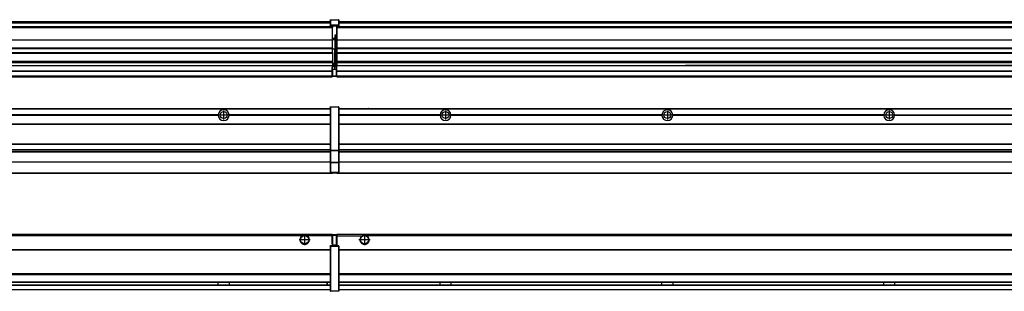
# Model space of a CAD drawing. Header units: inches. Extents: x -381 to 28022, y -418 to 176.
# Tile 21 of 49: x 3169 to 4057, y -154 to 90. Entities that reach past the tile are written whole.
import ezdxf

# ---------------------------------------------------------------- set-up
doc = ezdxf.new("R2010")
doc.units = ezdxf.units.IN
doc.linetypes.add('DOT_CENTER', pattern=[14, 12, -1, 0, -1])
doc.layers.add('1', color=7, linetype='Continuous')

# ---------------------------------------------------------------- blocks, each defined once
blk = doc.blocks.new('Modulos_intermedio__FL-14__2__19', base_point=(3455.18, -48.03))
at = {"color": 7, "linetype": 'Continuous'}
for p, q in [((3456.88, 10.47), (4849.18, 10.47)), ((3456.88, 10.22), (4849.18, 10.22)), ((3476.43, 10.47), (3476.48, 10.52)), ((3476.48, 10.52), (3483.88, 10.52)), ((3483.93, 10.47), (3483.88, 10.52)), ((3548.29, 4.77), (3456.88, 4.77)), ((3548.28, 4.47), (3456.88, 4.47)), ((3548.29, 4.17), (3456.88, 4.17)), ((3548.28, 4.47), (3548.29, 4.77)), ((3548.29, 4.17), (3548.28, 4.47)), ((3550.45, 6.05), (3550.45, 6.04)), ((3550.45, 2.91), (3550.45, 2.9)), ((3748.29, 4.77), (3558.07, 4.77)), ((3558.07, 4.77), (3558.08, 4.47)), ((3558.08, 4.47), (3558.07, 4.17)), ((3748.29, 4.17), (3558.07, 4.17)), ((3748.28, 4.47), (3558.08, 4.47)), ((3748.28, 4.47), (3748.29, 4.77)), ((3748.29, 4.17), (3748.28, 4.47)), ((3948.29, 4.77), (3758.07, 4.77)), ((3758.07, 4.77), (3758.08, 4.47)), ((3758.08, 4.47), (3758.07, 4.17)), ((3948.29, 4.17), (3758.07, 4.17)), ((3948.28, 4.47), (3758.08, 4.47)), ((3948.28, 4.47), (3948.29, 4.77)), ((3948.29, 4.17), (3948.28, 4.47)), ((3958.07, 4.77), (4148.29, 4.77)), ((3958.07, 4.77), (3958.08, 4.47)), ((3958.08, 4.47), (3958.07, 4.17)), ((4148.29, 4.17), (3958.07, 4.17)), ((4148.28, 4.47), (3958.08, 4.47)), ((3456.88, -3.53), (4849.18, -3.53)), ((3456.88, -3.78), (4849.18, -3.78)), ((4849.18, -4.03), (3456.88, -4.03)), ((3456.88, -21.53), (4849.18, -21.53)), ((3456.88, -21.78), (4849.18, -21.78)), ((3456.88, -26.73), (4849.18, -26.73)), ((3456.88, -26.82), (4849.18, -26.82)), ((3456.88, -28.37), (4849.18, -28.37)), ((3456.88, -28.53), (4849.18, -28.53)), ((3456.88, -28.65), (4849.18, -28.65)), ((4849.18, -38.02), (3456.88, -38.02)), ((4849.18, -38.11), (3456.88, -38.11)), ((3455.18, -47.53), (3455.18, -48.03)), ((3455.18, -48.03), (4851.18, -48.03)), ((3456.63, -47.53), (4849.43, -47.53))]:
    blk.add_line(p, q, dxfattribs=at)
for centre in [(3553.18, 4.47), (3753.18, 4.47), (3953.18, 4.47)]:
    blk.add_circle(centre, 3.15, dxfattribs=at)
for centre, start, end in [((3553.18, 4.47), 3.5101, 176.4899), ((3753.18, 4.47), 3.5101, 176.4899), ((3953.18, 4.47), 3.5101, 176.4899), ((3553.18, 4.47), 183.51008, 356.48992), ((3753.18, 4.47), 183.51008, 356.48992), ((3953.18, 4.47), 183.51008, 356.48992)]:
    blk.add_arc(centre, 4.9, start, end, dxfattribs=at)
at = {"layer": '1', "color": 2, "linetype": 'DOT_CENTER'}
for p, q in [((3557.33, 4.47), (3549.03, 4.47)), ((3553.18, 8.62), (3553.18, 0.32)), ((3757.33, 4.47), (3749.03, 4.47)), ((3753.18, 8.62), (3753.18, 0.32)), ((3957.33, 4.47), (3949.03, 4.47)), ((3953.18, 8.62), (3953.18, 0.32))]:
    blk.add_line(p, q, dxfattribs=at)
blk = doc.blocks.new('Modulos_intermedio__FL-14___25', base_point=(2055.18, -48.03))
at = {"color": 7, "linetype": 'Continuous'}
for p, q in [((2056.88, 10.47), (3449.18, 10.47)), ((2056.88, 10.22), (3449.18, 10.22)), ((3422.43, 10.47), (3422.48, 10.52)), ((3422.48, 10.52), (3429.88, 10.52)), ((3429.93, 10.47), (3429.88, 10.52)), ((3449.18, 11.72), (3449.19, 11.79)), ((3449.18, 11.72), (3449.18, 11.47)), ((3449.18, 11.47), (3449.43, 11.47)), ((3449.18, 11.47), (3449.18, -27.21)), ((3449.19, 11.79), (3449.2, 11.82)), ((3449.2, 11.82), (3449.22, 11.86)), ((3449.22, 11.86), (3449.25, 11.9)), ((3449.25, 11.9), (3449.29, 11.93)), ((3449.29, 11.93), (3449.34, 11.96)), ((3449.34, 11.96), (3449.36, 11.96)), ((3449.36, 11.96), (3449.43, 11.97)), ((3449.43, 11.97), (3456.63, 11.97)), ((3449.43, 11.97), (3449.43, 11.47)), ((3449.43, 11.47), (3449.43, -27.21)), ((3456.63, 11.47), (3449.43, 11.47)), ((3456.7, 11.96), (3456.63, 11.97)), ((3456.63, 11.97), (3456.63, 11.47)), ((3456.63, 11.47), (3456.63, -27.21)), ((3456.88, 11.47), (3456.63, 11.47)), ((3456.72, 11.96), (3456.7, 11.96)), ((3456.76, 11.93), (3456.72, 11.96)), ((3456.8, 11.9), (3456.76, 11.93)), ((3456.84, 11.86), (3456.8, 11.9)), ((3456.86, 11.82), (3456.84, 11.86)), ((3456.87, 11.79), (3456.86, 11.82)), ((3456.88, 11.72), (3456.87, 11.79)), ((3456.88, 11.72), (3456.88, 11.47)), ((3456.88, 11.47), (3456.88, -27.21)), ((3348.29, 4.77), (3158.07, 4.77)), ((3348.29, 4.17), (3158.07, 4.17)), ((3348.28, 4.47), (3158.08, 4.47)), ((3348.29, 4.77), (3348.28, 4.47)), ((3348.28, 4.47), (3348.29, 4.17)), ((3355.9, 6.05), (3355.91, 6.04)), ((3449.18, 4.77), (3358.07, 4.77)), ((3358.08, 4.47), (3358.07, 4.77)), ((3358.07, 4.17), (3358.08, 4.47)), ((3449.18, 4.17), (3358.07, 4.17)), ((3449.18, 4.47), (3358.08, 4.47)), ((2056.88, -3.53), (3449.18, -3.53)), ((2056.88, -3.78), (3449.18, -3.78)), ((3449.18, -4.03), (2056.88, -4.03)), ((2056.88, -21.53), (3449.18, -21.53)), ((2056.88, -21.78), (3449.18, -21.78)), ((2056.88, -26.73), (3449.18, -26.73)), ((2056.88, -26.82), (3449.18, -26.82)), ((2056.88, -28.37), (3449.18, -28.37)), ((2056.88, -28.53), (3449.18, -28.53)), ((2056.88, -28.65), (3449.18, -28.65)), ((3449.18, -27.21), (3449.18, -27.52)), ((3449.18, -27.21), (3449.43, -27.21)), ((3449.18, -27.52), (3449.19, -27.54)), ((3449.18, -27.52), (3449.18, -38.19)), ((3449.19, -27.54), (3449.22, -27.57)), ((3449.22, -27.57), (3449.25, -27.59)), ((3449.25, -27.59), (3449.29, -27.6)), ((3449.29, -27.6), (3449.34, -27.61)), ((3449.34, -27.61), (3449.36, -27.61)), ((3449.36, -27.61), (3449.43, -27.62)), ((3449.43, -27.21), (3456.63, -27.21)), ((3449.43, -27.21), (3449.43, -27.62)), ((3449.43, -27.62), (3456.63, -27.62)), ((3449.43, -27.62), (3449.43, -38.3)), ((3456.88, -27.21), (3456.63, -27.21)), ((3456.63, -27.21), (3456.63, -27.62)), ((3456.7, -27.61), (3456.63, -27.62)), ((3456.63, -27.62), (3456.63, -38.3)), ((3456.72, -27.61), (3456.7, -27.61)), ((3456.76, -27.6), (3456.72, -27.61)), ((3456.8, -27.59), (3456.76, -27.6)), ((3456.84, -27.57), (3456.8, -27.59)), ((3456.87, -27.54), (3456.84, -27.57)), ((3456.88, -27.52), (3456.87, -27.54)), ((3456.88, -27.21), (3456.88, -27.52)), ((3456.88, -27.52), (3456.88, -38.19)), ((3449.18, -38.02), (2056.88, -38.02)), ((3449.18, -38.11), (2056.88, -38.11)), ((3449.18, -38.19), (3449.19, -38.22)), ((3449.18, -38.19), (3449.18, -38.71)), ((3449.18, -38.71), (3449.43, -38.71)), ((3449.18, -38.71), (3449.18, -47.03)), ((3449.19, -38.22), (3449.22, -38.25)), ((3449.22, -38.25), (3449.25, -38.27)), ((3449.25, -38.27), (3449.29, -38.28)), ((3449.29, -38.28), (3449.34, -38.29)), ((3449.34, -38.29), (3449.36, -38.29)), ((3449.36, -38.29), (3449.43, -38.3)), ((3449.43, -38.3), (3449.43, -38.71)), ((3456.63, -38.3), (3449.43, -38.3)), ((3449.43, -38.71), (3449.43, -47.03)), ((3456.63, -38.71), (3449.43, -38.71)), ((3456.7, -38.29), (3456.63, -38.3)), ((3456.63, -38.3), (3456.63, -38.71)), ((3456.88, -38.71), (3456.63, -38.71)), ((3456.63, -38.71), (3456.63, -47.03)), ((3456.72, -38.29), (3456.7, -38.29)), ((3456.76, -38.28), (3456.72, -38.29)), ((3456.8, -38.27), (3456.76, -38.28)), ((3456.84, -38.25), (3456.8, -38.27)), ((3456.87, -38.22), (3456.84, -38.25)), ((3456.88, -38.19), (3456.87, -38.22)), ((3456.88, -38.19), (3456.88, -38.71)), ((3456.88, -38.71), (3456.88, -47.03)), ((2055.18, -48.03), (3451.18, -48.03)), ((2056.63, -47.53), (3449.43, -47.53)), ((3449.18, -47.03), (3449.43, -47.03)), ((3449.18, -47.03), (3449.18, -47.28)), ((3449.18, -47.28), (3449.19, -47.34)), ((3449.19, -47.34), (3449.2, -47.37)), ((3449.2, -47.37), (3449.22, -47.41)), ((3449.22, -47.41), (3449.25, -47.45)), ((3449.25, -47.45), (3449.29, -47.49)), ((3449.29, -47.49), (3449.34, -47.51)), ((3449.34, -47.51), (3449.36, -47.52)), ((3449.36, -47.52), (3449.43, -47.53)), ((3449.43, -47.03), (3456.63, -47.03)), ((3449.43, -47.03), (3449.43, -47.53)), ((3449.43, -47.53), (3456.63, -47.53)), ((3451.18, -47.53), (3451.18, -48.03)), ((3456.63, -47.03), (3456.63, -47.53)), ((3456.88, -47.03), (3456.63, -47.03)), ((3456.7, -47.52), (3456.63, -47.53)), ((3456.72, -47.51), (3456.7, -47.52)), ((3456.76, -47.49), (3456.72, -47.51)), ((3456.8, -47.45), (3456.76, -47.49)), ((3456.84, -47.41), (3456.8, -47.45)), ((3456.86, -47.37), (3456.84, -47.41)), ((3456.87, -47.34), (3456.86, -47.37)), ((3456.88, -47.28), (3456.87, -47.34)), ((3456.88, -47.03), (3456.88, -47.28))]:
    blk.add_line(p, q, dxfattribs=at)
blk.add_circle((3353.18, 4.47), 3.15, dxfattribs=at)
for start, end in [(3.5101, 176.4899), (183.51008, 356.48992)]:
    blk.add_arc((3353.18, 4.47), 4.9, start, end, dxfattribs=at)
at = {"layer": '1', "color": 2, "linetype": 'DOT_CENTER'}
for p, q in [((3357.33, 4.47), (3349.03, 4.47)), ((3353.18, 8.62), (3353.18, 0.32))]:
    blk.add_line(p, q, dxfattribs=at)
blk = doc.blocks.new('F-270__37', base_point=(621.12, -75.97))
for name, p in [('Modulos_intermedio__FL-14___25', (2055.18, -48.03)), ('Modulos_intermedio__FL-14__2__19', (3455.18, -48.03))]:
    blk.add_blockref(name, p)
blk = doc.blocks.new('Alzado2', base_point=(2889, -32))
blk.add_blockref('F-270__37', (621.12, -75.97))
blk = doc.blocks.new('Modulos_intermedio__FL-14__2__47', base_point=(3455.18, 38.97))
at = {"color": 7, "linetype": 'Continuous'}
for p, q in [((3456.88, 88.97), (4849.18, 88.97)), ((3456.88, 88.96), (4849.18, 88.96)), ((3455.18, 84.47), (3455.18, 83.99)), ((3455.18, 83.99), (3455.18, 83.97)), ((4851.18, 83.99), (3455.18, 83.99)), ((3455.18, 83.97), (3455.18, 83.47)), ((3455.18, 83.97), (4851.18, 83.97)), ((3455.18, 83.47), (3455.18, 72.41)), ((3455.18, 83.47), (4851.18, 83.47)), ((3456.88, 88.35), (4849.18, 88.35)), ((3456.88, 88.03), (4849.18, 88.03)), ((3456.88, 87.7), (4849.18, 87.7)), ((3455.18, 72.41), (3455.18, 72.16)), ((3455.18, 72.41), (4851.18, 72.41)), ((3455.18, 72.16), (4851.18, 72.16)), ((3455.18, 72.16), (3455.18, 64.79)), ((4851.18, 64.79), (3455.18, 64.79)), ((3455.18, 64.79), (3455.18, 64.54)), ((3455.18, 64.54), (3455.18, 60.91)), ((3455.18, 64.54), (4851.18, 64.54)), ((3455.18, 60.91), (3455.18, 60.41)), ((3455.18, 60.91), (4851.18, 60.91)), ((3455.18, 60.41), (4851.18, 60.41)), ((3455.18, 60.41), (3455.18, 59.42)), ((3455.18, 59.42), (3455.18, 53.15)), ((3455.18, 53.15), (3455.18, 51.48)), ((3455.18, 53.15), (4851.18, 53.15)), ((4851.18, 51.48), (3455.18, 51.48)), ((3455.18, 51.48), (3455.18, 51.37)), ((3455.18, 51.37), (3455.18, 49.19)), ((3455.18, 49.19), (3455.18, 49.16)), ((3455.18, 49.19), (3769.43, 49.19)), ((3455.18, 44.48), (3455.18, 49.16)), ((3455.18, 49.16), (3769.43, 49.16)), ((3455.18, 44.48), (3455.18, 44.04)), ((3455.18, 44.48), (4851.13, 44.48)), ((3769.43, 49.19), (3769.43, 49.18)), ((3778.18, 49.19), (3769.43, 49.19)), ((3769.43, 49.18), (3769.43, 49.16)), ((3769.43, 49.18), (3778.18, 49.18)), ((3769.43, 49.16), (3778.18, 49.16)), ((3778.18, 49.19), (3778.18, 49.18)), ((3969.43, 49.19), (3778.18, 49.19)), ((3778.18, 49.18), (3778.18, 49.16)), ((3778.18, 49.16), (3969.43, 49.16)), ((3969.43, 49.19), (3969.43, 49.18)), ((3978.18, 49.19), (3969.43, 49.19)), ((3969.43, 49.18), (3978.18, 49.18)), ((3969.43, 49.18), (3969.43, 49.16)), ((3969.43, 49.16), (3978.18, 49.16)), ((4169.43, 49.19), (3978.18, 49.19)), ((3978.18, 49.19), (3978.18, 49.18)), ((3978.18, 49.18), (3978.18, 49.16)), ((3978.18, 49.16), (4169.43, 49.16)), ((3455.18, 39.97), (3455.18, 44.04)), ((3455.18, 44.04), (4851.13, 44.04)), ((3455.18, 39.97), (3455.18, 39.47)), ((3455.18, 39.97), (4851.13, 39.97)), ((3455.18, 39.47), (3455.18, 39.22)), ((3455.18, 39.47), (4851.13, 39.47)), ((3455.18, 39.22), (3455.18, 38.97)), ((3455.18, 39.22), (4851.13, 39.22)), ((3455.18, 38.97), (4851.13, 38.97))]:
    blk.add_line(p, q, dxfattribs=at)
blk = doc.blocks.new('Modulos_intermedio__FL-14___53', base_point=(2055.18, 38.97))
at = {"color": 7, "linetype": 'Continuous'}
for p, q in [((2056.88, 88.97), (3449.18, 88.97)), ((2056.88, 88.96), (3449.18, 88.96)), ((3449.18, 90.22), (3449.19, 90.29)), ((3449.18, 90.22), (3449.2, 90.24)), ((3449.18, 90.16), (3449.18, 90.22)), ((3449.18, 90.22), (3449.18, 90.16)), ((3449.18, 90.16), (3449.18, 85.33)), ((3449.19, 90.29), (3449.2, 90.32)), ((3449.2, 90.32), (3449.22, 90.36)), ((3449.2, 90.24), (3449.22, 90.28)), ((3449.22, 90.36), (3449.25, 90.4)), ((3449.22, 90.28), (3449.25, 90.32)), ((3449.25, 90.4), (3449.29, 90.43)), ((3449.25, 90.32), (3449.29, 90.35)), ((3449.29, 90.43), (3449.34, 90.46)), ((3449.29, 90.35), (3449.34, 90.37)), ((3449.34, 90.46), (3449.36, 90.46)), ((3449.34, 90.37), (3449.36, 90.38)), ((3449.36, 90.46), (3449.43, 90.47)), ((3449.36, 90.38), (3449.43, 90.39)), ((3449.43, 90.47), (3456.63, 90.47)), ((3449.43, 90.47), (3449.43, 90.39)), ((3449.43, 90.39), (3456.63, 90.39)), ((3449.43, 90.39), (3449.43, 85.56)), ((3456.7, 90.46), (3456.63, 90.47)), ((3456.63, 90.47), (3456.63, 90.39)), ((3456.7, 90.38), (3456.63, 90.39)), ((3456.63, 90.39), (3456.63, 85.56)), ((3456.72, 90.46), (3456.7, 90.46)), ((3456.72, 90.37), (3456.7, 90.38)), ((3456.76, 90.43), (3456.72, 90.46)), ((3456.76, 90.35), (3456.72, 90.37)), ((3456.8, 90.4), (3456.76, 90.43)), ((3456.8, 90.32), (3456.76, 90.35)), ((3456.84, 90.36), (3456.8, 90.4)), ((3456.84, 90.28), (3456.8, 90.32)), ((3456.86, 90.32), (3456.84, 90.36)), ((3456.86, 90.24), (3456.84, 90.28)), ((3456.87, 90.29), (3456.86, 90.32)), ((3456.88, 90.22), (3456.86, 90.24)), ((3456.88, 90.22), (3456.87, 90.29)), ((3456.88, 90.16), (3456.88, 90.22)), ((3456.88, 90.22), (3456.88, 90.16)), ((3456.88, 90.16), (3456.88, 85.33)), ((3451.18, 83.99), (2055.18, 83.99)), ((2055.18, 83.97), (3451.18, 83.97)), ((2055.18, 83.47), (3451.18, 83.47)), ((2056.88, 88.35), (3449.18, 88.35)), ((2056.88, 88.03), (3449.18, 88.03)), ((2056.88, 87.7), (3449.18, 87.7)), ((3449.18, 85.33), (3449.19, 85.4)), ((3449.18, 85.33), (3449.18, 85.22)), ((3449.18, 85.22), (3449.19, 85.29)), ((3449.18, 85.22), (3449.18, 84.97)), ((3449.18, 84.97), (3449.18, 84.72)), ((3449.18, 84.97), (3449.43, 84.97)), ((3449.19, 84.66), (3449.18, 84.72)), ((3449.19, 85.4), (3449.2, 85.42)), ((3449.19, 85.29), (3449.2, 85.32)), ((3449.2, 84.63), (3449.19, 84.66)), ((3449.2, 85.42), (3449.22, 85.46)), ((3449.2, 85.32), (3449.22, 85.36)), ((3449.22, 84.59), (3449.2, 84.63)), ((3449.22, 85.46), (3449.25, 85.5)), ((3449.22, 85.36), (3449.25, 85.4)), ((3449.22, 85.36), (3449.25, 85.4)), ((3449.25, 84.55), (3449.22, 84.59)), ((3449.25, 85.5), (3449.29, 85.53)), ((3449.25, 85.4), (3449.34, 85.46)), ((3449.25, 85.4), (3449.29, 85.43)), ((3449.29, 84.51), (3449.25, 84.55)), ((3449.29, 85.53), (3449.34, 85.55)), ((3449.29, 85.43), (3449.34, 85.46)), ((3449.34, 84.49), (3449.29, 84.51)), ((3449.34, 85.55), (3449.36, 85.55)), ((3449.34, 85.46), (3449.36, 85.46)), ((3449.36, 84.48), (3449.34, 84.49)), ((3449.36, 85.55), (3449.43, 85.56)), ((3449.36, 85.46), (3449.43, 85.47)), ((3449.43, 84.47), (3449.36, 84.48)), ((3449.43, 85.56), (3449.43, 85.47)), ((3456.63, 85.56), (3449.43, 85.56)), ((3449.43, 85.47), (3456.63, 85.47)), ((3449.43, 85.47), (3449.43, 84.97)), ((3449.43, 84.97), (3451.18, 84.97)), ((3449.43, 84.97), (3449.43, 84.47)), ((3449.43, 84.47), (3451.18, 84.47)), ((3451.18, 84.97), (3451.18, 83.97)), ((3451.18, 84.97), (3454.88, 84.97)), ((3451.18, 83.97), (3451.18, 83.47)), ((3451.18, 72.41), (3451.18, 83.47)), ((3454.88, 84.97), (3456.63, 84.97)), ((3454.88, 84.97), (3454.88, 77.44)), ((3454.88, 84.47), (3456.63, 84.47)), ((3456.63, 85.56), (3456.63, 85.47)), ((3456.7, 85.55), (3456.63, 85.56)), ((3456.63, 85.47), (3456.63, 84.97)), ((3456.7, 85.46), (3456.63, 85.47)), ((3456.63, 84.97), (3456.63, 84.47)), ((3456.88, 84.97), (3456.63, 84.97)), ((3456.63, 84.47), (3456.7, 84.48)), ((3456.72, 85.55), (3456.7, 85.55)), ((3456.72, 85.46), (3456.7, 85.46)), ((3456.7, 84.48), (3456.72, 84.49)), ((3456.76, 85.53), (3456.72, 85.55)), ((3456.72, 85.46), (3456.76, 85.43)), ((3456.76, 85.43), (3456.72, 85.46)), ((3456.72, 84.49), (3456.76, 84.51)), ((3456.8, 85.5), (3456.76, 85.53)), ((3456.8, 85.4), (3456.76, 85.43)), ((3456.76, 84.51), (3456.8, 84.55)), ((3456.84, 85.46), (3456.8, 85.5)), ((3456.8, 85.4), (3456.84, 85.36)), ((3456.84, 85.36), (3456.8, 85.4)), ((3456.8, 84.55), (3456.84, 84.59)), ((3456.86, 85.42), (3456.84, 85.46)), ((3456.86, 85.32), (3456.84, 85.36)), ((3456.84, 84.59), (3456.86, 84.63)), ((3456.87, 85.4), (3456.86, 85.42)), ((3456.87, 85.29), (3456.86, 85.32)), ((3456.86, 84.63), (3456.87, 84.66)), ((3456.88, 85.33), (3456.87, 85.4)), ((3456.88, 85.22), (3456.87, 85.29)), ((3456.87, 84.66), (3456.88, 84.72)), ((3456.88, 85.33), (3456.88, 85.22)), ((3456.88, 85.22), (3456.88, 84.97)), ((3456.88, 84.97), (3456.88, 84.72)), ((2055.18, 72.41), (3451.18, 72.41)), ((2055.18, 72.16), (3451.18, 72.16)), ((3453.43, 73.5), (3451.18, 73.5)), ((3453.43, 73), (3451.18, 73)), ((3451.18, 72.5), (3453.43, 72.5)), ((3451.18, 72.41), (3451.18, 72.16)), ((3451.18, 64.79), (3451.18, 72.16)), ((3453.43, 76.45), (3453.43, 73.5)), ((3454.88, 76.45), (3453.43, 76.45)), ((3453.43, 73.5), (3453.68, 73.5)), ((3453.43, 73), (3453.43, 73.5)), ((3453.43, 73), (3453.43, 72.5)), ((3453.68, 72.5), (3453.43, 72.5)), ((3453.43, 72.5), (3453.43, 63.97)), ((3453.68, 73.19), (3453.67, 73.21)), ((3453.68, 76.45), (3453.68, 73.5)), ((3453.68, 76.3), (3454.88, 76.3)), ((3453.68, 73.25), (3453.68, 73.5)), ((3453.68, 73.19), (3453.68, 72.5)), ((3453.68, 63.97), (3453.68, 72.5)), ((3454.88, 79.65), (3455.18, 79.58)), ((3454.88, 78.12), (3455.18, 78.12)), ((3454.88, 77.6), (3455.18, 77.6)), ((3454.88, 77.44), (3455.18, 77.36)), ((3454.88, 76.45), (3455.18, 76.53)), ((3454.88, 76.3), (3454.88, 76.45)), ((3455.18, 76.3), (3454.88, 76.3)), ((3454.88, 63.97), (3454.88, 76.3)), ((3451.18, 64.79), (2055.18, 64.79)), ((2055.18, 64.54), (3451.18, 64.54)), ((3451.18, 64.79), (3451.18, 64.54)), ((3451.18, 60.91), (3451.18, 64.54)), ((3453.43, 63.97), (3451.18, 63.97)), ((3453.43, 50.98), (3453.43, 63.97)), ((3453.43, 63.97), (3453.68, 63.97)), ((3453.68, 50.98), (3453.68, 63.97)), ((3453.68, 63.97), (3454.88, 63.97)), ((3454.88, 49.58), (3454.88, 63.97)), ((3455.18, 63.97), (3454.88, 63.97)), ((2055.18, 60.91), (3451.18, 60.91)), ((2055.18, 60.41), (3451.18, 60.41)), ((3451.18, 60.91), (3451.18, 60.41)), ((3451.18, 60.41), (3451.18, 59.42)), ((3451.18, 59.42), (3451.18, 53.15)), ((2055.18, 53.15), (3451.18, 53.15)), ((3451.18, 51.48), (2055.18, 51.48)), ((2055.18, 44.48), (3451.13, 44.48)), ((2778.18, 49.19), (3451.18, 49.19)), ((2778.18, 49.16), (3451.18, 49.16)), ((3451.13, 44.48), (3451.13, 47.58)), ((3451.13, 47.58), (3451.18, 47.58)), ((3451.13, 45.47), (3451.18, 45.48)), ((3451.13, 44.48), (3451.18, 44.48)), ((3451.13, 44.48), (3451.13, 44.04)), ((3451.18, 53.15), (3451.18, 51.48)), ((3451.18, 51.48), (3451.18, 51.37)), ((3451.18, 51.37), (3451.18, 49.19)), ((3453.43, 50.98), (3451.18, 50.98)), ((3453.43, 49.98), (3451.18, 49.98)), ((3451.18, 49.19), (3451.18, 49.16)), ((3451.18, 47.58), (3451.18, 49.16)), ((3453.43, 48.98), (3451.18, 48.98)), ((3453.43, 47.91), (3451.18, 47.91)), ((3451.18, 46), (3451.18, 47.58)), ((3451.18, 46), (3453.43, 46)), ((3451.18, 46), (3451.18, 39.97)), ((3453.43, 49.98), (3453.43, 50.98)), ((3453.43, 50.98), (3453.68, 50.98)), ((3453.43, 49.98), (3453.43, 48.98)), ((3453.43, 47.91), (3453.43, 48.98)), ((3453.68, 48.98), (3453.43, 48.98)), ((3453.43, 46), (3453.43, 47.91)), ((3453.43, 47.91), (3453.52, 47.89)), ((3453.43, 46), (3454.88, 46)), ((3453.52, 47.89), (3453.6, 47.83)), ((3453.6, 47.83), (3453.66, 47.75)), ((3453.66, 47.75), (3453.68, 47.66)), ((3453.68, 49.73), (3453.68, 50.98)), ((3453.68, 49.73), (3453.68, 48.98)), ((3453.68, 49.58), (3454.88, 49.58)), ((3453.68, 47.66), (3453.68, 48.98)), ((3453.68, 48.93), (3454.88, 48.93)), ((3453.68, 46), (3453.68, 47.66)), ((3455.18, 45.08), (3454.63, 44.93)), ((3454.63, 44.93), (3454.63, 39.97)), ((3454.88, 48.93), (3454.88, 49.58)), ((3455.18, 49.58), (3454.88, 49.58)), ((3454.88, 48.93), (3454.88, 47.33)), ((3454.88, 48.93), (3455.18, 48.85)), ((3454.88, 47.33), (3454.88, 46)), ((3455.18, 45.92), (3454.88, 46)), ((3454.88, 45), (3455.18, 45.08)), ((3454.88, 45), (3454.88, 39.97)), ((3454.88, 44.81), (3455.18, 44.87)), ((2055.18, 44.04), (3451.13, 44.04)), ((2055.18, 39.97), (3451.13, 39.97)), ((2055.18, 39.47), (3451.13, 39.47)), ((2055.18, 39.22), (3451.13, 39.22)), ((2055.18, 38.97), (3451.13, 38.97)), ((3451.13, 39.97), (3451.13, 44.04)), ((3451.18, 40.48), (3451.13, 40.48)), ((3451.13, 39.97), (3451.13, 39.47)), ((3451.13, 39.22), (3451.13, 39.47)), ((3451.13, 39.22), (3451.13, 38.97)), ((3451.18, 39.97), (3454.63, 39.97)), ((3451.18, 39.97), (3451.18, 39.47)), ((3451.18, 39.47), (3454.63, 39.47)), ((3454.63, 39.97), (3454.63, 39.47)), ((3454.88, 39.97), (3454.63, 39.97)), ((3454.88, 41.31), (3455.18, 41.37)), ((3454.88, 40.83), (3455.18, 40.91)), ((3454.88, 39.97), (3454.88, 39.72))]:
    blk.add_line(p, q, dxfattribs=at)
for centre, start, end in [((3453.43, 73.25), 270, 0), ((3453.43, 49.73), 0, 90), ((3454.63, 39.72), 270, 0)]:
    blk.add_arc(centre, 0.25, start, end, dxfattribs=at)
blk = doc.blocks.new('F-270__65', base_point=(621.12, 38.97))
for name, p in [('Modulos_intermedio__FL-14___53', (2055.18, 38.97)), ('Modulos_intermedio__FL-14__2__47', (3455.18, 38.97))]:
    blk.add_blockref(name, p)
blk = doc.blocks.new('Inferior2', base_point=(2889, 64.72))
blk.add_blockref('F-270__65', (621.12, 38.97))
blk = doc.blocks.new('Modulos_intermedio__FL-14__2__74', base_point=(3455.18, -154.47))
at = {"color": 7, "linetype": 'Continuous'}
for p, q in [((3455.18, -102.97), (3455.18, -104.47)), ((3455.18, -102.97), (4851.13, -102.97)), ((3455.18, -104.47), (3477.77, -104.47)), ((3455.18, -104.47), (3455.18, -113.47)), ((3477.77, -104.47), (3478.72, -103.98)), ((3478.72, -103.98), (3480.18, -103.72)), ((3480.18, -103.72), (3481.63, -103.98)), ((3481.63, -103.98), (3482.59, -104.47)), ((4823.77, -104.47), (3482.59, -104.47)), ((3456.88, -116.72), (4849.18, -116.72)), ((3456.88, -116.97), (4849.18, -116.97)), ((4849.18, -117.22), (3456.88, -117.22)), ((4849.18, -138.72), (3456.88, -138.72)), ((4849.18, -138.97), (3456.88, -138.97)), ((3456.88, -139.22), (4849.18, -139.22)), ((3456.88, -145.97), (4849.18, -145.97)), ((3456.88, -146.22), (4849.18, -146.22)), ((3456.88, -148.72), (4849.18, -148.72)), ((3456.88, -148.97), (4849.18, -148.97)), ((3548.28, -146.3), (3548.28, -146.22)), ((3548.28, -146.59), (3548.28, -146.3)), ((3548.29, -147.23), (3548.28, -146.59)), ((3548.28, -148.6), (3548.29, -147.56)), ((3548.28, -148.72), (3548.28, -148.6)), ((3548.29, -147.56), (3548.29, -147.23)), ((3558.08, -146.52), (3558.07, -147.23)), ((3558.07, -147.23), (3558.07, -147.72)), ((3558.07, -147.72), (3558.08, -148.43)), ((3558.08, -146.22), (3558.08, -146.3)), ((3558.08, -146.3), (3558.08, -146.52)), ((3558.08, -148.43), (3558.08, -148.65)), ((3558.08, -148.65), (3558.08, -148.72)), ((3748.28, -146.3), (3748.28, -146.22)), ((3748.28, -146.52), (3748.28, -146.3)), ((3748.29, -147.23), (3748.28, -146.52)), ((3748.28, -148.43), (3748.29, -147.72)), ((3748.28, -148.65), (3748.28, -148.43)), ((3748.28, -148.72), (3748.28, -148.65)), ((3748.29, -147.72), (3748.29, -147.23)), ((3758.08, -146.52), (3758.07, -147.23)), ((3758.07, -147.23), (3758.07, -147.72)), ((3758.07, -147.72), (3758.08, -148.43)), ((3758.08, -146.22), (3758.08, -146.3)), ((3758.08, -146.3), (3758.08, -146.52)), ((3758.08, -148.43), (3758.08, -148.65)), ((3758.08, -148.65), (3758.08, -148.72)), ((3948.28, -146.3), (3948.28, -146.22)), ((3948.28, -146.52), (3948.28, -146.3)), ((3948.29, -147.23), (3948.28, -146.52)), ((3948.28, -148.43), (3948.29, -147.72)), ((3948.28, -148.65), (3948.28, -148.43)), ((3948.28, -148.72), (3948.28, -148.65)), ((3948.29, -147.72), (3948.29, -147.23)), ((3958.08, -146.3), (3958.07, -146.98)), ((3958.07, -146.98), (3958.07, -147.72)), ((3958.07, -147.72), (3958.08, -148.43)), ((3958.08, -146.22), (3958.08, -146.3)), ((3958.08, -148.43), (3958.08, -148.65)), ((3958.08, -148.65), (3958.08, -148.72)), ((3456.88, -152.72), (4849.18, -152.72)), ((3456.88, -152.97), (4849.18, -152.97))]:
    blk.add_line(p, q, dxfattribs=at)
for radius in [4, 3.7]:
    blk.add_circle((3480.18, -107.97), radius, dxfattribs=at)
blk.add_arc((3480.18, -107.97), 4.25, 124.56032, 55.43968, dxfattribs=at)
at = {"layer": '1', "color": 2, "linetype": 'DOT_CENTER'}
for p, q in [((3480.18, -102.97), (3480.18, -112.97)), ((3485.18, -107.97), (3475.18, -107.97))]:
    blk.add_line(p, q, dxfattribs=at)
blk = doc.blocks.new('Modulos_intermedio__FL-14___80', base_point=(2055.18, -154.47))
at = {"color": 7, "linetype": 'Continuous'}
for p, q in [((2055.18, -102.97), (3451.13, -102.97)), ((3423.77, -104.47), (2082.59, -104.47)), ((3424.72, -103.98), (3423.77, -104.47)), ((3426.18, -103.72), (3424.72, -103.98)), ((3427.63, -103.98), (3426.18, -103.72)), ((3428.59, -104.47), (3427.63, -103.98)), ((3451.13, -104.47), (3428.59, -104.47)), ((3451.13, -104.47), (3451.13, -102.97)), ((3451.13, -111.58), (3451.13, -104.47)), ((3451.18, -104.48), (3451.13, -104.48)), ((3451.18, -105.48), (3451.13, -105.48)), ((3454.63, -103.47), (3451.18, -103.47)), ((3451.18, -103.47), (3451.18, -103.97)), ((3451.18, -103.97), (3451.18, -111.58)), ((3451.18, -103.97), (3454.63, -103.97)), ((3454.63, -103.47), (3454.63, -103.97)), ((3454.88, -103.97), (3454.63, -103.97)), ((3454.63, -103.97), (3454.63, -112.97)), ((3454.88, -103.72), (3454.88, -103.97)), ((3454.88, -103.97), (3454.88, -112.97)), ((3454.88, -104.83), (3455.18, -104.91)), ((3454.88, -106.47), (3455.18, -106.47)), ((3449.18, -113.72), (3449.19, -113.66)), ((3449.18, -113.72), (3449.18, -113.97)), ((3449.18, -113.97), (3449.18, -153.97)), ((3449.18, -113.97), (3449.43, -113.97)), ((3449.19, -113.66), (3449.2, -113.63)), ((3449.2, -113.63), (3449.22, -113.59)), ((3449.22, -113.59), (3449.25, -113.55)), ((3449.25, -113.55), (3449.29, -113.51)), ((3449.29, -113.51), (3449.34, -113.49)), ((3449.34, -113.49), (3449.36, -113.48)), ((3449.36, -113.48), (3449.43, -113.47)), ((3451.18, -113.47), (3449.43, -113.47)), ((3449.43, -113.47), (3449.43, -113.97)), ((3456.63, -113.97), (3449.43, -113.97)), ((3449.43, -113.97), (3449.43, -153.97)), ((3451.13, -109.47), (3451.18, -109.48)), ((3451.18, -111.58), (3451.13, -111.58)), ((3451.18, -113.47), (3451.18, -111.58)), ((3454.63, -112.97), (3451.18, -112.97)), ((3454.88, -113.47), (3451.18, -113.47)), ((3454.63, -112.97), (3454.63, -113.47)), ((3454.88, -112.97), (3454.63, -112.97)), ((3454.88, -107.48), (3455.18, -107.48)), ((3454.88, -111.93), (3455.18, -112.01)), ((3454.88, -112.97), (3454.88, -113.26)), ((3454.88, -113.26), (3454.88, -113.47)), ((3456.63, -113.47), (3454.88, -113.47)), ((3456.7, -113.48), (3456.63, -113.47)), ((3456.63, -113.47), (3456.63, -113.97)), ((3456.88, -113.97), (3456.63, -113.97)), ((3456.63, -113.97), (3456.63, -153.97)), ((3456.72, -113.49), (3456.7, -113.48)), ((3456.76, -113.51), (3456.72, -113.49)), ((3456.8, -113.55), (3456.76, -113.51)), ((3456.84, -113.59), (3456.8, -113.55)), ((3456.86, -113.63), (3456.84, -113.59)), ((3456.87, -113.66), (3456.86, -113.63)), ((3456.88, -113.72), (3456.87, -113.66)), ((3456.88, -113.72), (3456.88, -113.97)), ((3456.88, -113.97), (3456.88, -153.97)), ((2056.88, -116.72), (3449.18, -116.72)), ((2056.88, -116.97), (3449.18, -116.97)), ((3449.18, -117.22), (2056.88, -117.22)), ((3449.18, -138.72), (2056.88, -138.72)), ((3449.18, -138.97), (2056.88, -138.97)), ((2056.88, -139.22), (3449.18, -139.22)), ((2056.88, -145.97), (3449.18, -145.97)), ((2056.88, -146.22), (3449.18, -146.22)), ((2056.88, -148.72), (3449.18, -148.72)), ((2056.88, -148.97), (3449.18, -148.97)), ((3348.28, -146.3), (3348.28, -146.22)), ((3348.28, -146.52), (3348.28, -146.3)), ((3348.29, -147.23), (3348.28, -146.52)), ((3348.28, -148.2), (3348.29, -147.72)), ((3348.28, -148.65), (3348.28, -148.2)), ((3348.28, -148.72), (3348.28, -148.65)), ((3348.29, -147.72), (3348.29, -147.23)), ((3358.07, -147.23), (3358.06, -147.56)), ((3358.06, -147.56), (3358.08, -148.5)), ((3358.08, -146.3), (3358.07, -146.59)), ((3358.07, -146.59), (3358.07, -147.23)), ((3358.08, -146.22), (3358.08, -146.3)), ((3358.08, -148.5), (3358.08, -148.6)), ((3358.08, -148.6), (3358.08, -148.72)), ((3446.18, -146.65), (3446.24, -146.4)), ((3446.18, -146.65), (3446.18, -147.16)), ((3446.18, -147.16), (3446.18, -148.23)), ((3446.18, -148.23), (3446.24, -148.55)), ((3446.24, -146.4), (3446.46, -146.22)), ((3446.24, -148.55), (3446.46, -148.72)), ((3446.6, -146.22), (3446.6, -146.26)), ((3446.6, -146.26), (3446.6, -146.97)), ((3446.6, -146.97), (3446.6, -148.69)), ((3446.6, -148.69), (3446.6, -148.72)), ((2056.88, -152.72), (3449.18, -152.72)), ((2056.88, -152.97), (3449.18, -152.97)), ((3449.18, -153.97), (3449.43, -153.97)), ((3449.18, -153.97), (3449.18, -154.22)), ((3449.18, -154.22), (3449.19, -154.29)), ((3449.19, -154.29), (3449.2, -154.32)), ((3449.2, -154.32), (3449.22, -154.36)), ((3449.22, -154.36), (3449.25, -154.4)), ((3449.25, -154.4), (3449.29, -154.43)), ((3449.29, -154.43), (3449.34, -154.46)), ((3449.34, -154.46), (3449.36, -154.46)), ((3449.36, -154.46), (3449.43, -154.47)), ((3449.43, -153.97), (3456.63, -153.97)), ((3449.43, -153.97), (3449.43, -154.47)), ((3456.63, -154.47), (3449.43, -154.47)), ((3456.88, -153.97), (3456.63, -153.97)), ((3456.63, -153.97), (3456.63, -154.47)), ((3456.7, -154.46), (3456.63, -154.47)), ((3456.72, -154.46), (3456.7, -154.46)), ((3456.76, -154.43), (3456.72, -154.46)), ((3456.8, -154.4), (3456.76, -154.43)), ((3456.84, -154.36), (3456.8, -154.4)), ((3456.86, -154.32), (3456.84, -154.36)), ((3456.87, -154.29), (3456.86, -154.32)), ((3456.88, -154.22), (3456.87, -154.29)), ((3456.88, -153.97), (3456.88, -154.22))]:
    blk.add_line(p, q, dxfattribs=at)
for radius in [4, 3.7]:
    blk.add_circle((3426.18, -107.97), radius, dxfattribs=at)
for centre, radius, start, end in [((3426.18, -107.97), 4.25, 124.56032, 55.43968), ((3454.63, -103.72), 0.25, 0, 90)]:
    blk.add_arc(centre, radius, start, end, dxfattribs=at)
at = {"layer": '1', "color": 2, "linetype": 'DOT_CENTER'}
for p, q in [((3426.18, -102.97), (3426.18, -112.97)), ((3431.18, -107.97), (3421.18, -107.97))]:
    blk.add_line(p, q, dxfattribs=at)
blk = doc.blocks.new('F-270__90', base_point=(621.12, -154.47))
for name, p in [('Modulos_intermedio__FL-14___80', (2055.18, -154.47)), ('Modulos_intermedio__FL-14__2__74', (3455.18, -154.47))]:
    blk.add_blockref(name, p)
blk = doc.blocks.new('Superior1', base_point=(2889, -128.72))
blk.add_blockref('F-270__90', (621.12, -154.47))

msp = doc.modelspace()

# ---------------------------------------------------------------- block references
for name, p in [('Inferior2', (2889, 64.72)), ('Alzado2', (2889, -32)), ('Superior1', (2889, -128.72))]:
    msp.add_blockref(name, p)

doc.saveas('drawing.dxf')
